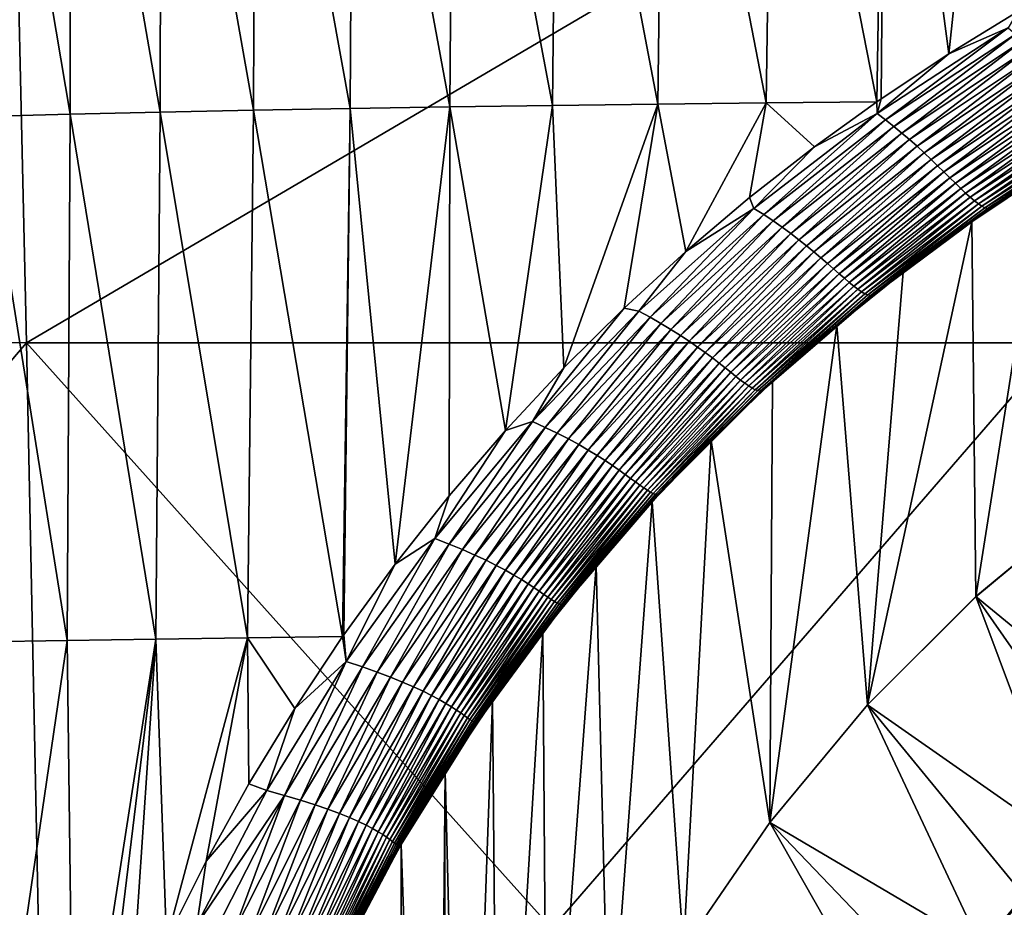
# Model space of a CAD drawing. Header units: metres. Extents: x -105 to 105, y -68 to 103.
# Tile 146 of 256: x -15 to -8, y 3 to 9. Entities that reach past the tile are written whole.
import ezdxf

# ---------------------------------------------------------------- set-up
doc = ezdxf.new("R2010")
doc.units = ezdxf.units.M
doc.layers.add('solid_FIT-BATH-150_SW0001', color=7, linetype='CONTINUOUS')

msp = doc.modelspace()

# ---------------------------------------------------------------- linework, layer by layer
at = {"layer": 'solid_FIT-BATH-150_SW0001'}
for points in [[(-11.059131, 8.611273, -13.44847), (-11.767599, 12.37739, -13.867627), (-11.021329, 12.391264, -14.093997)], [(-10.300864, 8.620798, -13.644966), (-11.059131, 8.611273, -13.44847), (-11.021329, 12.391264, -14.093997)], [(-10.300864, 8.620798, -13.644966), (-11.021329, 12.391264, -14.093997), (-10.254556, 12.403678, -14.293783)], [(-9.523454, 8.629251, -13.816681), (-10.300864, 8.620798, -13.644966), (-10.254556, 12.403678, -14.293783)], [(-9.523454, 8.629251, -13.816681), (-10.254556, 12.403678, -14.293783), (-9.468592, 12.414657, -14.468068)], [(-8.728616, 8.637228, -13.96474), (-9.523454, 8.629251, -13.816681), (-9.468592, 12.414657, -14.468068)], [(-8.728616, 8.637228, -13.96474), (-9.468592, 12.414657, -14.468068), (-8.664747, 12.424224, -14.617931)], [(-8.696885, 8.659255, -13.973705), (-8.728616, 8.637228, -13.96474), (-8.664747, 12.424224, -14.617931)], [(-8.209241, 8.983205, -14.104381), (-8.696885, 8.659255, -13.973705), (-8.664747, 12.424224, -14.617931)], [(-8.209241, 8.983205, -14.104381), (-8.664747, 12.424224, -14.617931), (-7.844336, 12.432404, -14.744452)], [(-7.71384, 9.285761, -14.224161), (-8.209241, 8.983205, -14.104381), (-7.844336, 12.432404, -14.744452)], [(-13.876995, 8.562304, -12.396112), (-14.526736, 12.307384, -12.681194), (-13.872103, 12.326962, -13.020453)], [(-13.206588, 8.576138, -12.700314), (-13.876995, 8.562304, -12.396112), (-13.872103, 12.326962, -13.020453)], [(-13.206588, 8.576138, -12.700314), (-13.872103, 12.326962, -13.020453), (-13.193726, 12.345201, -13.331242)], [(-12.513087, 8.588941, -12.976964), (-13.206588, 8.576138, -12.700314), (-13.193726, 12.345201, -13.331242)], [(-12.513087, 8.588941, -12.976964), (-13.193726, 12.345201, -13.331242), (-12.492059, 12.362032, -13.613604)], [(-11.796964, 8.600658, -13.226148), (-12.513087, 8.588941, -12.976964), (-12.492059, 12.362032, -13.613604)], [(-11.796964, 8.600658, -13.226148), (-12.492059, 12.362032, -13.613604), (-11.767599, 12.37739, -13.867627)], [(-11.059131, 8.611273, -13.44847), (-11.796964, 8.600658, -13.226148), (-11.767599, 12.37739, -13.867627)], [(-14.523864, 8.547496, -12.064308), (-15.157171, 12.286536, -12.313425), (-14.526736, 12.307384, -12.681194)], [(-14.523864, 8.547496, -12.064308), (-15.146752, 8.53177, -11.704849), (-15.157171, 12.286536, -12.313425)], [(-13.876995, 8.562304, -12.396112), (-14.523864, 8.547496, -12.064308), (-14.526736, 12.307384, -12.681194)], [(-14.936919, 11.234045, 15.983197), (-22.257635, 6.934002, 15.926431), (-14.838541, 6.90578, 15.924593)], [(-7.46846, 11.233978, 15.982239), (-14.936919, 11.234045, 15.983197), (-14.838541, 6.90578, 15.924593)], [(-7.46846, 11.233978, 15.982239), (-14.838541, 6.90578, 15.924593), (-7.419271, 6.905747, 15.92407)], [(-7.783484, 9.169441, -14.198406), (-8.209241, 8.983205, -14.104381), (-7.71384, 9.285761, -14.224161)], [(-7.783484, 9.169441, -14.198406), (-8.725266, 8.552414, -13.954978), (-8.209241, 8.983205, -14.104381)], [(-8.664289, 8.506761, -13.96895), (-8.725266, 8.552414, -13.954978), (-7.783484, 9.169441, -14.198406)], [(-7.731295, 9.12291, -14.206561), (-8.664289, 8.506761, -13.96895), (-7.783484, 9.169441, -14.198406)], [(-8.60509, 8.460169, -13.989982), (-8.664289, 8.506761, -13.96895), (-7.731295, 9.12291, -14.206561)], [(-7.679963, 9.074923, -14.220409), (-8.60509, 8.460169, -13.989982), (-7.731295, 9.12291, -14.206561)], [(-8.547709, 8.412931, -14.017904), (-8.60509, 8.460169, -13.989982), (-7.679963, 9.074923, -14.220409)], [(-7.629563, 9.025803, -14.239868), (-8.547709, 8.412931, -14.017904), (-7.679963, 9.074923, -14.220409)], [(-8.492228, 8.365326, -14.052503), (-8.547709, 8.412931, -14.017904), (-7.629563, 9.025803, -14.239868)], [(-7.580209, 8.975873, -14.264812), (-8.492228, 8.365326, -14.052503), (-7.629563, 9.025803, -14.239868)], [(-8.725266, 8.552414, -13.954978), (-8.696885, 8.659255, -13.973705), (-8.209241, 8.983205, -14.104381)], [(-8.438732, 8.317648, -14.093498), (-8.492228, 8.365326, -14.052503), (-7.580209, 8.975873, -14.264812)], [(-7.532025, 8.925476, -14.295069), (-8.438732, 8.317648, -14.093498), (-7.580209, 8.975873, -14.264812)], [(-8.387299, 8.270273, -14.140429), (-8.438732, 8.317648, -14.093498), (-7.532025, 8.925476, -14.295069)], [(-7.485137, 8.875046, -14.33031), (-8.387299, 8.270273, -14.140429), (-7.532025, 8.925476, -14.295069)], [(-8.337979, 8.223603, -14.1928), (-8.387299, 8.270273, -14.140429), (-7.485137, 8.875046, -14.33031)], [(-7.43965, 8.82504, -14.370186), (-8.337979, 8.223603, -14.1928), (-7.485137, 8.875046, -14.33031)], [(-8.290826, 8.178044, -14.25012), (-8.337979, 8.223603, -14.1928), (-7.43965, 8.82504, -14.370186)], [(-7.395672, 8.775921, -14.414344), (-8.290826, 8.178044, -14.25012), (-7.43965, 8.82504, -14.370186)], [(-8.245893, 8.133999, -14.311893), (-8.290826, 8.178044, -14.25012), (-7.395672, 8.775921, -14.414344)], [(-7.353312, 8.728148, -14.462429), (-8.245893, 8.133999, -14.311893), (-7.395672, 8.775921, -14.414344)], [(-8.203234, 8.091892, -14.377571), (-8.245893, 8.133999, -14.311893), (-7.353312, 8.728148, -14.462429)], [(-7.312675, 8.682205, -14.514049), (-8.203234, 8.091892, -14.377571), (-7.353312, 8.728148, -14.462429)], [(-9.174644, 8.314651, -13.83244), (-9.523454, 8.629251, -13.816681), (-8.728616, 8.637228, -13.96474)], [(-8.725266, 8.552414, -13.954978), (-9.174644, 8.314651, -13.83244), (-8.728616, 8.637228, -13.96474)], [(-8.725266, 8.552414, -13.954978), (-8.728616, 8.637228, -13.96474), (-8.696885, 8.659255, -13.973705)], [(-8.1629, 8.052164, -14.44656), (-8.203234, 8.091892, -14.377571), (-7.312675, 8.682205, -14.514049)], [(-7.273879, 8.638597, -14.568767), (-8.1629, 8.052164, -14.44656), (-7.312675, 8.682205, -14.514049)], [(-8.124948, 8.015254, -14.518265), (-8.1629, 8.052164, -14.44656), (-7.273879, 8.638597, -14.568767)], [(-7.23704, 8.597823, -14.626146), (-8.124948, 8.015254, -14.518265), (-7.273879, 8.638597, -14.568767)], [(-13.909559, 4.775538, -11.778714), (-14.523864, 8.547496, -12.064308), (-13.876995, 8.562304, -12.396112)], [(-13.249357, 4.784606, -12.077951), (-13.909559, 4.775538, -11.778714), (-13.876995, 8.562304, -12.396112)], [(-13.249357, 4.784606, -12.077951), (-13.876995, 8.562304, -12.396112), (-13.206588, 8.576138, -12.700314)], [(-12.566963, 4.793277, -12.350056), (-13.249357, 4.784606, -12.077951), (-13.206588, 8.576138, -12.700314)], [(-12.566963, 4.793277, -12.350056), (-13.206588, 8.576138, -12.700314), (-12.513087, 8.588941, -12.976964)], [(-12.558758, 4.805072, -12.354947), (-12.566963, 4.793277, -12.350056), (-12.513087, 8.588941, -12.976964)], [(-12.188723, 5.313986, -12.567304), (-12.558758, 4.805072, -12.354947), (-12.513087, 8.588941, -12.976964)], [(-12.188723, 5.313986, -12.567304), (-12.513087, 8.588941, -12.976964), (-11.796964, 8.600658, -13.226148)], [(-11.800628, 5.804463, -12.773958), (-12.188723, 5.313986, -12.567304), (-11.796964, 8.600658, -13.226148)], [(-11.395734, 6.27567, -12.973669), (-11.800628, 5.804463, -12.773958), (-11.796964, 8.600658, -13.226148)], [(-11.395734, 6.27567, -12.973669), (-11.796964, 8.600658, -13.226148), (-11.059131, 8.611273, -13.44847)], [(-10.976543, 6.72567, -13.164767), (-11.395734, 6.27567, -12.973669), (-11.059131, 8.611273, -13.44847)], [(-10.976543, 6.72567, -13.164767), (-11.059131, 8.611273, -13.44847), (-10.300864, 8.620798, -13.644966)], [(-10.544263, 7.154292, -13.346436), (-10.976543, 6.72567, -13.164767), (-10.300864, 8.620798, -13.644966)], [(-10.099329, 7.562006, -13.518464), (-10.544263, 7.154292, -13.346436), (-10.300864, 8.620798, -13.644966)], [(-10.099329, 7.562006, -13.518464), (-10.300864, 8.620798, -13.644966), (-9.523454, 8.629251, -13.816681)], [(-9.642341, 7.948956, -13.680625), (-10.099329, 7.562006, -13.518464), (-9.523454, 8.629251, -13.816681)], [(-9.174644, 8.314651, -13.83244), (-9.642341, 7.948956, -13.680625), (-9.523454, 8.629251, -13.816681)], [(-8.089433, 7.981602, -14.592087), (-8.124948, 8.015254, -14.518265), (-7.23704, 8.597823, -14.626146)], [(-7.202272, 8.56039, -14.685751), (-8.089433, 7.981602, -14.592087), (-7.23704, 8.597823, -14.626146)], [(-14.546486, 4.765885, -11.452744), (-15.159707, 4.755689, -11.099982), (-15.146752, 8.53177, -11.704849)], [(-14.546486, 4.765885, -11.452744), (-15.146752, 8.53177, -11.704849), (-14.523864, 8.547496, -12.064308)], [(-13.909559, 4.775538, -11.778714), (-14.546486, 4.765885, -11.452744), (-14.523864, 8.547496, -12.064308)], [(-8.725266, 8.552414, -13.954978), (-9.611077, 7.871421, -13.678929), (-9.174644, 8.314651, -13.83244)], [(-9.54037, 7.826609, -13.699924), (-9.611077, 7.871421, -13.678929), (-8.725266, 8.552414, -13.954978)], [(-8.664289, 8.506761, -13.96895), (-9.54037, 7.826609, -13.699924), (-8.725266, 8.552414, -13.954978)], [(-9.472657, 7.781398, -13.729372), (-9.54037, 7.826609, -13.699924), (-8.664289, 8.506761, -13.96895)], [(-8.60509, 8.460169, -13.989982), (-9.472657, 7.781398, -13.729372), (-8.664289, 8.506761, -13.96895)], [(-8.056414, 7.951637, -14.667455), (-8.089433, 7.981602, -14.592087), (-7.202272, 8.56039, -14.685751)], [(-7.169698, 8.526783, -14.747165), (-8.056414, 7.951637, -14.667455), (-7.202272, 8.56039, -14.685751)], [(-8.025959, 7.925734, -14.743915), (-8.056414, 7.951637, -14.667455), (-7.169698, 8.526783, -14.747165)], [(-7.139434, 8.497437, -14.810068), (-8.025959, 7.925734, -14.743915), (-7.169698, 8.526783, -14.747165)], [(-7.998139, 7.904257, -14.82105), (-8.025959, 7.925734, -14.743915), (-7.139434, 8.497437, -14.810068)], [(-7.111601, 8.472768, -14.874172), (-7.998139, 7.904257, -14.82105), (-7.139434, 8.497437, -14.810068)], [(-9.407931, 7.736043, -13.767024), (-9.472657, 7.781398, -13.729372), (-8.60509, 8.460169, -13.989982)], [(-8.547709, 8.412931, -14.017904), (-9.407931, 7.736043, -13.767024), (-8.60509, 8.460169, -13.989982)], [(-7.973026, 7.887568, -14.898441), (-7.998139, 7.904257, -14.82105), (-7.111601, 8.472768, -14.874172)], [(-7.08632, 8.453189, -14.939187), (-7.973026, 7.887568, -14.898441), (-7.111601, 8.472768, -14.874172)], [(-7.950679, 7.876035, -14.975677), (-7.973026, 7.887568, -14.898441), (-7.08632, 8.453189, -14.939187)], [(-7.063698, 8.439124, -15.004827), (-7.950679, 7.876035, -14.975677), (-7.08632, 8.453189, -14.939187)], [(-7.931152, 7.869964, -15.05252), (-7.950679, 7.876035, -14.975677), (-7.063698, 8.439124, -15.004827)], [(-7.043823, 8.43092, -15.070952), (-7.931152, 7.869964, -15.05252), (-7.063698, 8.439124, -15.004827)], [(-7.91451, 7.869559, -15.128983), (-7.931152, 7.869964, -15.05252), (-7.043823, 8.43092, -15.070952)], [(-7.026776, 8.42881, -15.137627), (-7.91451, 7.869559, -15.128983), (-7.043823, 8.43092, -15.070952)], [(-7.535838, 8.11545, -15.203499), (-7.91451, 7.869559, -15.128983), (-7.026776, 8.42881, -15.137627)], [(-9.346223, 7.690774, -13.812572), (-9.407931, 7.736043, -13.767024), (-8.547709, 8.412931, -14.017904)], [(-8.492228, 8.365326, -14.052503), (-9.346223, 7.690774, -13.812572), (-8.547709, 8.412931, -14.017904)], [(-9.28756, 7.645837, -13.865633), (-9.346223, 7.690774, -13.812572), (-8.492228, 8.365326, -14.052503)], [(-8.438732, 8.317648, -14.093498), (-9.28756, 7.645837, -13.865633), (-8.492228, 8.365326, -14.052503)], [(-9.611077, 7.871421, -13.678929), (-9.642341, 7.948956, -13.680625), (-9.174644, 8.314651, -13.83244)], [(-9.231942, 7.601547, -13.925611), (-9.28756, 7.645837, -13.865633), (-8.438732, 8.317648, -14.093498)], [(-8.387299, 8.270273, -14.140429), (-9.231942, 7.601547, -13.925611), (-8.438732, 8.317648, -14.093498)], [(-9.179342, 7.558247, -13.991872), (-9.231942, 7.601547, -13.925611), (-8.387299, 8.270273, -14.140429)], [(-8.337979, 8.223603, -14.1928), (-9.179342, 7.558247, -13.991872), (-8.387299, 8.270273, -14.140429)], [(-9.129731, 7.516281, -14.06378), (-9.179342, 7.558247, -13.991872), (-8.337979, 8.223603, -14.1928)], [(-8.290826, 8.178044, -14.25012), (-9.129731, 7.516281, -14.06378), (-8.337979, 8.223603, -14.1928)], [(-9.083086, 7.475994, -14.140699), (-9.129731, 7.516281, -14.06378), (-8.290826, 8.178044, -14.25012)], [(-8.245893, 8.133999, -14.311893), (-9.083086, 7.475994, -14.140699), (-8.290826, 8.178044, -14.25012)], [(-9.03937, 7.437747, -14.221934), (-9.083086, 7.475994, -14.140699), (-8.245893, 8.133999, -14.311893)], [(-8.203234, 8.091892, -14.377571), (-9.03937, 7.437747, -14.221934), (-8.245893, 8.133999, -14.311893)], [(-8.998549, 7.401914, -14.306731), (-9.03937, 7.437747, -14.221934), (-8.203234, 8.091892, -14.377571)], [(-8.1629, 8.052164, -14.44656), (-8.998549, 7.401914, -14.306731), (-8.203234, 8.091892, -14.377571)], [(-7.535838, 8.11545, -15.203499), (-8.045135, 7.775254, -15.203499), (-7.91451, 7.869559, -15.128983)], [(-8.016774, 5.080196, -15.203499), (-8.045135, 7.775254, -15.203499), (-7.535838, 8.11545, -15.203499)], [(-7.171528, 5.782087, -15.203499), (-8.016774, 5.080196, -15.203499), (-7.535838, 8.11545, -15.203499)], [(-8.960588, 7.368869, -14.394335), (-8.998549, 7.401914, -14.306731), (-8.1629, 8.052164, -14.44656)], [(-8.124948, 8.015254, -14.518265), (-8.960588, 7.368869, -14.394335), (-8.1629, 8.052164, -14.44656)], [(-8.925452, 7.338986, -14.483989), (-8.960588, 7.368869, -14.394335), (-8.124948, 8.015254, -14.518265)], [(-8.089433, 7.981602, -14.592087), (-8.925452, 7.338986, -14.483989), (-8.124948, 8.015254, -14.518265)], [(-9.611077, 7.871421, -13.678929), (-10.099329, 7.562006, -13.518464), (-9.642341, 7.948956, -13.680625)], [(-8.893113, 7.312627, -14.574966), (-8.925452, 7.338986, -14.483989), (-8.089433, 7.981602, -14.592087)], [(-8.056414, 7.951637, -14.667455), (-8.893113, 7.312627, -14.574966), (-8.089433, 7.981602, -14.592087)], [(-8.863562, 7.290112, -14.666682), (-8.893113, 7.312627, -14.574966), (-8.056414, 7.951637, -14.667455)], [(-8.025959, 7.925734, -14.743915), (-8.863562, 7.290112, -14.666682), (-8.056414, 7.951637, -14.667455)], [(-8.836796, 7.271747, -14.758591), (-8.863562, 7.290112, -14.666682), (-8.025959, 7.925734, -14.743915)], [(-7.998139, 7.904257, -14.82105), (-8.836796, 7.271747, -14.758591), (-8.025959, 7.925734, -14.743915)], [(-9.611077, 7.871421, -13.678929), (-10.437832, 7.131936, -13.374548), (-10.099329, 7.562006, -13.518464)], [(-10.3566, 7.088118, -13.4039), (-10.437832, 7.131936, -13.374548), (-9.611077, 7.871421, -13.678929)], [(-9.54037, 7.826609, -13.699924), (-10.3566, 7.088118, -13.4039), (-9.611077, 7.871421, -13.678929)], [(-8.812814, 7.257836, -14.850145), (-8.836796, 7.271747, -14.758591), (-7.998139, 7.904257, -14.82105)], [(-7.973026, 7.887568, -14.898441), (-8.812814, 7.257836, -14.850145), (-7.998139, 7.904257, -14.82105)], [(-8.791602, 7.248693, -14.940806), (-8.812814, 7.257836, -14.850145), (-7.973026, 7.887568, -14.898441)], [(-7.950679, 7.876035, -14.975677), (-8.791602, 7.248693, -14.940806), (-7.973026, 7.887568, -14.898441)], [(-8.773165, 7.24458, -15.030244), (-8.791602, 7.248693, -14.940806), (-7.950679, 7.876035, -14.975677)], [(-7.931152, 7.869964, -15.05252), (-8.773165, 7.24458, -15.030244), (-7.950679, 7.876035, -14.975677)], [(-8.757536, 7.245668, -15.118418), (-8.773165, 7.24458, -15.030244), (-7.931152, 7.869964, -15.05252)], [(-7.91451, 7.869559, -15.128983), (-8.757536, 7.245668, -15.118418), (-7.931152, 7.869964, -15.05252)], [(-8.538173, 7.413704, -15.203499), (-8.757536, 7.245668, -15.118418), (-7.91451, 7.869559, -15.128983)], [(-8.045135, 7.775254, -15.203499), (-8.538173, 7.413704, -15.203499), (-7.91451, 7.869559, -15.128983)], [(-10.279838, 7.044403, -13.443069), (-10.3566, 7.088118, -13.4039), (-9.54037, 7.826609, -13.699924)], [(-9.472657, 7.781398, -13.729372), (-10.279838, 7.044403, -13.443069), (-9.54037, 7.826609, -13.699924)], [(-10.207472, 7.001009, -13.491722), (-10.279838, 7.044403, -13.443069), (-9.472657, 7.781398, -13.729372)], [(-9.407931, 7.736043, -13.767024), (-10.207472, 7.001009, -13.491722), (-9.472657, 7.781398, -13.729372)], [(-10.139466, 6.958123, -13.549465), (-10.207472, 7.001009, -13.491722), (-9.407931, 7.736043, -13.767024)], [(-9.346223, 7.690774, -13.812572), (-10.139466, 6.958123, -13.549465), (-9.407931, 7.736043, -13.767024)], [(-8.793986, 4.303089, -15.203499), (-8.538173, 7.413704, -15.203499), (-8.045135, 7.775254, -15.203499)], [(-8.016774, 5.080196, -15.203499), (-8.793986, 4.303089, -15.203499), (-8.045135, 7.775254, -15.203499)], [(-10.075775, 6.915939, -13.615817), (-10.139466, 6.958123, -13.549465), (-9.346223, 7.690774, -13.812572)], [(-9.28756, 7.645837, -13.865633), (-10.075775, 6.915939, -13.615817), (-9.346223, 7.690774, -13.812572)], [(-10.016296, 6.874714, -13.690052), (-10.075775, 6.915939, -13.615817), (-9.28756, 7.645837, -13.865633)], [(-9.231942, 7.601547, -13.925611), (-10.016296, 6.874714, -13.690052), (-9.28756, 7.645837, -13.865633)], [(-9.960903, 6.834732, -13.771399), (-10.016296, 6.874714, -13.690052), (-9.231942, 7.601547, -13.925611)], [(-9.179342, 7.558247, -13.991872), (-9.960903, 6.834732, -13.771399), (-9.231942, 7.601547, -13.925611)], [(-10.437832, 7.131936, -13.374548), (-10.544263, 7.154292, -13.346436), (-10.099329, 7.562006, -13.518464)], [(-9.909465, 6.79628, -13.859094), (-9.960903, 6.834732, -13.771399), (-9.179342, 7.558247, -13.991872)], [(-9.129731, 7.516281, -14.06378), (-9.909465, 6.79628, -13.859094), (-9.179342, 7.558247, -13.991872)], [(-9.861852, 6.759643, -13.952361), (-9.909465, 6.79628, -13.859094), (-9.129731, 7.516281, -14.06378)], [(-9.083086, 7.475994, -14.140699), (-9.861852, 6.759643, -13.952361), (-9.129731, 7.516281, -14.06378)], [(-9.817922, 6.725121, -14.050364), (-9.861852, 6.759643, -13.952361), (-9.083086, 7.475994, -14.140699)], [(-9.03937, 7.437747, -14.221934), (-9.817922, 6.725121, -14.050364), (-9.083086, 7.475994, -14.140699)], [(-9.777525, 6.693024, -14.152197), (-9.817922, 6.725121, -14.050364), (-9.03937, 7.437747, -14.221934)], [(-8.998549, 7.401914, -14.306731), (-9.777525, 6.693024, -14.152197), (-9.03937, 7.437747, -14.221934)], [(-9.74051, 6.663662, -14.256953), (-9.777525, 6.693024, -14.152197), (-8.998549, 7.401914, -14.306731)], [(-8.960588, 7.368869, -14.394335), (-9.74051, 6.663662, -14.256953), (-8.998549, 7.401914, -14.306731)], [(-9.706727, 6.637344, -14.363727), (-9.74051, 6.663662, -14.256953), (-8.960588, 7.368869, -14.394335)], [(-8.925452, 7.338986, -14.483989), (-9.706727, 6.637344, -14.363727), (-8.960588, 7.368869, -14.394335)], [(-8.538173, 7.413704, -15.203499), (-9.016216, 7.029945, -15.203499), (-8.757536, 7.245668, -15.118418)], [(-8.793986, 4.303089, -15.203499), (-9.016216, 7.029945, -15.203499), (-8.538173, 7.413704, -15.203499)], [(-9.676035, 6.614368, -14.471642), (-9.706727, 6.637344, -14.363727), (-8.925452, 7.338986, -14.483989)], [(-8.893113, 7.312627, -14.574966), (-9.676035, 6.614368, -14.471642), (-8.925452, 7.338986, -14.483989)], [(-9.648328, 6.594998, -14.579988), (-9.676035, 6.614368, -14.471642), (-8.893113, 7.312627, -14.574966)], [(-8.863562, 7.290112, -14.666682), (-9.648328, 6.594998, -14.579988), (-8.893113, 7.312627, -14.574966)], [(-9.623508, 6.579484, -14.688093), (-9.648328, 6.594998, -14.579988), (-8.863562, 7.290112, -14.666682)], [(-8.836796, 7.271747, -14.758591), (-9.623508, 6.579484, -14.688093), (-8.863562, 7.290112, -14.666682)], [(-9.601481, 6.568077, -14.795294), (-9.623508, 6.579484, -14.688093), (-8.836796, 7.271747, -14.758591)], [(-8.812814, 7.257836, -14.850145), (-9.601481, 6.568077, -14.795294), (-8.836796, 7.271747, -14.758591)], [(-9.582142, 6.561036, -14.900928), (-9.601481, 6.568077, -14.795294), (-8.812814, 7.257836, -14.850145)], [(-8.791602, 7.248693, -14.940806), (-9.582142, 6.561036, -14.900928), (-8.812814, 7.257836, -14.850145)], [(-9.565422, 6.558576, -15.004573), (-9.582142, 6.561036, -14.900928), (-8.791602, 7.248693, -14.940806)], [(-8.773165, 7.24458, -15.030244), (-9.565422, 6.558576, -15.004573), (-8.791602, 7.248693, -14.940806)], [(-9.551319, 6.560841, -15.10614), (-9.565422, 6.558576, -15.004573), (-8.773165, 7.24458, -15.030244)], [(-8.757536, 7.245668, -15.118418), (-9.551319, 6.560841, -15.10614), (-8.773165, 7.24458, -15.030244)], [(-9.476789, 6.626086, -15.203499), (-9.551319, 6.560841, -15.10614), (-8.757536, 7.245668, -15.118418)], [(-9.016216, 7.029945, -15.203499), (-9.476789, 6.626086, -15.203499), (-8.757536, 7.245668, -15.118418)], [(-11.202818, 6.339444, -13.046393), (-10.976543, 6.72567, -13.164767), (-10.544263, 7.154292, -13.346436)], [(-10.437832, 7.131936, -13.374548), (-11.202818, 6.339444, -13.046393), (-10.544263, 7.154292, -13.346436)], [(-11.110458, 6.29697, -13.085569), (-11.202818, 6.339444, -13.046393), (-10.437832, 7.131936, -13.374548)], [(-10.3566, 7.088118, -13.4039), (-11.110458, 6.29697, -13.085569), (-10.437832, 7.131936, -13.374548)], [(-11.024245, 6.255011, -13.135825), (-11.110458, 6.29697, -13.085569), (-10.3566, 7.088118, -13.4039)], [(-10.279838, 7.044403, -13.443069), (-11.024245, 6.255011, -13.135825), (-10.3566, 7.088118, -13.4039)], [(-10.944032, 6.213752, -13.196758), (-11.024245, 6.255011, -13.135825), (-10.279838, 7.044403, -13.443069)], [(-10.207472, 7.001009, -13.491722), (-10.944032, 6.213752, -13.196758), (-10.279838, 7.044403, -13.443069)], [(-9.496601, 3.456951, -15.203499), (-9.476789, 6.626086, -15.203499), (-9.016216, 7.029945, -15.203499)], [(-8.793986, 4.303089, -15.203499), (-9.496601, 3.456951, -15.203499), (-9.016216, 7.029945, -15.203499)], [(-10.8697, 6.173337, -13.267891), (-10.944032, 6.213752, -13.196758), (-10.207472, 7.001009, -13.491722)], [(-10.139466, 6.958123, -13.549465), (-10.8697, 6.173337, -13.267891), (-10.207472, 7.001009, -13.491722)], [(-10.801115, 6.133918, -13.348655), (-10.8697, 6.173337, -13.267891), (-10.139466, 6.958123, -13.549465)], [(-10.075775, 6.915939, -13.615817), (-10.801115, 6.133918, -13.348655), (-10.139466, 6.958123, -13.549465)], [(-14.838541, 6.90578, 15.924593), (-22.257635, 6.934002, 15.926431), (-18.440989, 2.69447, 15.858294)], [(-14.838541, 6.90578, 15.924593), (-18.440989, 2.69447, 15.858294), (-14.752053, 2.69447, 15.858294)], [(-14.838541, 6.90578, 15.924593), (-14.752053, 2.69447, 15.858294), (-11.063119, 2.69447, 15.858294)], [(-7.419271, 6.905747, 15.92407), (-14.838541, 6.90578, 15.924593), (-11.063119, 2.69447, 15.858294)], [(-7.419271, 6.905747, 15.92407), (-11.063119, 2.69447, 15.858294), (-7.374184, 2.69447, 15.858294)], [(-10.738058, 6.095696, -13.438202), (-10.801115, 6.133918, -13.348655), (-10.075775, 6.915939, -13.615817)], [(-10.016296, 6.874714, -13.690052), (-10.738058, 6.095696, -13.438202), (-10.075775, 6.915939, -13.615817)], [(-10.680284, 6.058904, -13.535644), (-10.738058, 6.095696, -13.438202), (-10.016296, 6.874714, -13.690052)], [(-9.960903, 6.834732, -13.771399), (-10.680284, 6.058904, -13.535644), (-10.016296, 6.874714, -13.690052)], [(-10.627537, 6.023776, -13.640088), (-10.680284, 6.058904, -13.535644), (-9.960903, 6.834732, -13.771399)], [(-9.909465, 6.79628, -13.859094), (-10.627537, 6.023776, -13.640088), (-9.960903, 6.834732, -13.771399)], [(-10.579571, 5.990545, -13.75064), (-10.627537, 6.023776, -13.640088), (-9.909465, 6.79628, -13.859094)], [(-9.861852, 6.759643, -13.952361), (-10.579571, 5.990545, -13.75064), (-9.909465, 6.79628, -13.859094)], [(-11.202818, 6.339444, -13.046393), (-11.395734, 6.27567, -12.973669), (-10.976543, 6.72567, -13.164767)], [(-10.536114, 5.959458, -13.86633), (-10.579571, 5.990545, -13.75064), (-9.861852, 6.759643, -13.952361)], [(-9.817922, 6.725121, -14.050364), (-10.536114, 5.959458, -13.86633), (-9.861852, 6.759643, -13.952361)], [(-10.496881, 5.930766, -13.986115), (-10.536114, 5.959458, -13.86633), (-9.817922, 6.725121, -14.050364)], [(-9.777525, 6.693024, -14.152197), (-10.496881, 5.930766, -13.986115), (-9.817922, 6.725121, -14.050364)], [(-10.461585, 5.904721, -14.108952), (-10.496881, 5.930766, -13.986115), (-9.777525, 6.693024, -14.152197)], [(-9.74051, 6.663662, -14.256953), (-10.461585, 5.904721, -14.108952), (-9.777525, 6.693024, -14.152197)], [(-10.429941, 5.881575, -14.233792), (-10.461585, 5.904721, -14.108952), (-9.74051, 6.663662, -14.256953)], [(-9.706727, 6.637344, -14.363727), (-10.429941, 5.881575, -14.233792), (-9.74051, 6.663662, -14.256953)], [(-10.401677, 5.861571, -14.359631), (-10.429941, 5.881575, -14.233792), (-9.706727, 6.637344, -14.363727)], [(-9.676035, 6.614368, -14.471642), (-10.401677, 5.861571, -14.359631), (-9.706727, 6.637344, -14.363727)], [(-10.37657, 5.844919, -14.485634), (-10.401677, 5.861571, -14.359631), (-9.676035, 6.614368, -14.471642)], [(-9.648328, 6.594998, -14.579988), (-10.37657, 5.844919, -14.485634), (-9.676035, 6.614368, -14.471642)], [(-10.354412, 5.831823, -14.611025), (-10.37657, 5.844919, -14.485634), (-9.648328, 6.594998, -14.579988)], [(-9.623508, 6.579484, -14.688093), (-10.354412, 5.831823, -14.611025), (-9.648328, 6.594998, -14.579988)], [(-9.476789, 6.626086, -15.203499), (-9.918287, 6.203346, -15.203499), (-9.551319, 6.560841, -15.10614)], [(-9.496601, 3.456951, -15.203499), (-9.918287, 6.203346, -15.203499), (-9.476789, 6.626086, -15.203499)], [(-10.334998, 5.822481, -14.735024), (-10.354412, 5.831823, -14.611025), (-9.623508, 6.579484, -14.688093)], [(-9.601481, 6.568077, -14.795294), (-10.334998, 5.822481, -14.735024), (-9.623508, 6.579484, -14.688093)], [(-10.318113, 5.817106, -14.856862), (-10.334998, 5.822481, -14.735024), (-9.601481, 6.568077, -14.795294)], [(-9.582142, 6.561036, -14.900928), (-10.318113, 5.817106, -14.856862), (-9.601481, 6.568077, -14.795294)], [(-10.303608, 5.815872, -14.976032), (-10.318113, 5.817106, -14.856862), (-9.582142, 6.561036, -14.900928)], [(-9.565422, 6.558576, -15.004573), (-10.303608, 5.815872, -14.976032), (-9.582142, 6.561036, -14.900928)], [(-10.291431, 5.818893, -15.092398), (-10.303608, 5.815872, -14.976032), (-9.565422, 6.558576, -15.004573)], [(-9.551319, 6.560841, -15.10614), (-10.291431, 5.818893, -15.092398), (-9.565422, 6.558576, -15.004573)], [(-9.918287, 6.203346, -15.203499), (-10.291431, 5.818893, -15.092398), (-9.551319, 6.560841, -15.10614)], [(-11.202818, 6.339444, -13.046393), (-11.904108, 5.498595, -12.699732), (-11.395734, 6.27567, -12.973669)], [(-11.800253, 5.457964, -12.750175), (-11.904108, 5.498595, -12.699732), (-11.202818, 6.339444, -13.046393)], [(-11.110458, 6.29697, -13.085569), (-11.800253, 5.457964, -12.750175), (-11.202818, 6.339444, -13.046393)], [(-11.904108, 5.498595, -12.699732), (-11.800628, 5.804463, -12.773958), (-11.395734, 6.27567, -12.973669)], [(-11.70436, 5.418136, -12.812826), (-11.800253, 5.457964, -12.750175), (-11.110458, 6.29697, -13.085569)], [(-11.024245, 6.255011, -13.135825), (-11.70436, 5.418136, -12.812826), (-11.110458, 6.29697, -13.085569)], [(-11.616199, 5.379268, -12.887218), (-11.70436, 5.418136, -12.812826), (-11.024245, 6.255011, -13.135825)], [(-10.944032, 6.213752, -13.196758), (-11.616199, 5.379268, -12.887218), (-11.024245, 6.255011, -13.135825)], [(-11.535563, 5.341468, -12.9728), (-11.616199, 5.379268, -12.887218), (-10.944032, 6.213752, -13.196758)], [(-10.8697, 6.173337, -13.267891), (-11.535563, 5.341468, -12.9728), (-10.944032, 6.213752, -13.196758)], [(-11.462215, 5.304849, -13.068926), (-11.535563, 5.341468, -12.9728), (-10.8697, 6.173337, -13.267891)], [(-10.801115, 6.133918, -13.348655), (-11.462215, 5.304849, -13.068926), (-10.8697, 6.173337, -13.267891)], [(-9.918287, 6.203346, -15.203499), (-10.341723, 5.760876, -15.203499), (-10.291431, 5.818893, -15.092398)], [(-10.117618, 2.550253, -15.203499), (-10.341723, 5.760876, -15.203499), (-9.918287, 6.203346, -15.203499)], [(-9.496601, 3.456951, -15.203499), (-10.117618, 2.550253, -15.203499), (-9.918287, 6.203346, -15.203499)], [(-11.395813, 5.269569, -13.174645), (-11.462215, 5.304849, -13.068926), (-10.801115, 6.133918, -13.348655)], [(-10.738058, 6.095696, -13.438202), (-11.395813, 5.269569, -13.174645), (-10.801115, 6.133918, -13.348655)], [(-11.335972, 5.235816, -13.288958), (-11.395813, 5.269569, -13.174645), (-10.738058, 6.095696, -13.438202)], [(-10.680284, 6.058904, -13.535644), (-11.335972, 5.235816, -13.288958), (-10.738058, 6.095696, -13.438202)], [(-11.282309, 5.203784, -13.410866), (-11.335972, 5.235816, -13.288958), (-10.680284, 6.058904, -13.535644)], [(-10.627537, 6.023776, -13.640088), (-11.282309, 5.203784, -13.410866), (-10.680284, 6.058904, -13.535644)], [(-11.23444, 5.17366, -13.539366), (-11.282309, 5.203784, -13.410866), (-10.627537, 6.023776, -13.640088)], [(-10.579571, 5.990545, -13.75064), (-11.23444, 5.17366, -13.539366), (-10.627537, 6.023776, -13.640088)], [(-11.191954, 5.145647, -13.673371), (-11.23444, 5.17366, -13.539366), (-10.579571, 5.990545, -13.75064)], [(-10.536114, 5.959458, -13.86633), (-11.191954, 5.145647, -13.673371), (-10.579571, 5.990545, -13.75064)], [(-11.154415, 5.119947, -13.811719), (-11.191954, 5.145647, -13.673371), (-10.536114, 5.959458, -13.86633)], [(-10.496881, 5.930766, -13.986115), (-11.154415, 5.119947, -13.811719), (-10.536114, 5.959458, -13.86633)], [(-11.121389, 5.096768, -13.953241), (-11.154415, 5.119947, -13.811719), (-10.496881, 5.930766, -13.986115)], [(-10.461585, 5.904721, -14.108952), (-11.121389, 5.096768, -13.953241), (-10.496881, 5.930766, -13.986115)], [(-11.092442, 5.076313, -14.096771), (-11.121389, 5.096768, -13.953241), (-10.461585, 5.904721, -14.108952)], [(-10.429941, 5.881575, -14.233792), (-11.092442, 5.076313, -14.096771), (-10.461585, 5.904721, -14.108952)], [(-11.067153, 5.058778, -14.24118), (-11.092442, 5.076313, -14.096771), (-10.429941, 5.881575, -14.233792)], [(-10.401677, 5.861571, -14.359631), (-11.067153, 5.058778, -14.24118), (-10.429941, 5.881575, -14.233792)], [(-11.904108, 5.498595, -12.699732), (-12.188723, 5.313986, -12.567304), (-11.800628, 5.804463, -12.773958)], [(-11.045174, 5.044333, -14.385537), (-11.067153, 5.058778, -14.24118), (-10.401677, 5.861571, -14.359631)], [(-10.37657, 5.844919, -14.485634), (-11.045174, 5.044333, -14.385537), (-10.401677, 5.861571, -14.359631)], [(-11.026174, 5.033137, -14.528964), (-11.045174, 5.044333, -14.385537), (-10.37657, 5.844919, -14.485634)], [(-10.354412, 5.831823, -14.611025), (-11.026174, 5.033137, -14.528964), (-10.37657, 5.844919, -14.485634)], [(-11.009825, 5.025351, -14.670586), (-11.026174, 5.033137, -14.528964), (-10.354412, 5.831823, -14.611025)], [(-10.334998, 5.822481, -14.735024), (-11.009825, 5.025351, -14.670586), (-10.354412, 5.831823, -14.611025)], [(-10.995792, 5.021144, -14.809531), (-11.009825, 5.025351, -14.670586), (-10.334998, 5.822481, -14.735024)], [(-10.318113, 5.817106, -14.856862), (-10.995792, 5.021144, -14.809531), (-10.334998, 5.822481, -14.735024)], [(-10.983834, 5.020658, -14.945224), (-10.995792, 5.021144, -14.809531), (-10.318113, 5.817106, -14.856862)], [(-10.303608, 5.815872, -14.976032), (-10.983834, 5.020658, -14.945224), (-10.318113, 5.817106, -14.856862)], [(-10.973846, 5.023983, -15.077485), (-10.983834, 5.020658, -14.945224), (-10.303608, 5.815872, -14.976032)], [(-10.291431, 5.818893, -15.092398), (-10.973846, 5.023983, -15.077485), (-10.303608, 5.815872, -14.976032)], [(-10.74504, 5.300982, -15.203499), (-10.973846, 5.023983, -15.077485), (-10.291431, 5.818893, -15.092398)], [(-10.341723, 5.760876, -15.203499), (-10.74504, 5.300982, -15.203499), (-10.291431, 5.818893, -15.092398)], [(-10.65226, 1.590423, -15.203499), (-10.74504, 5.300982, -15.203499), (-10.341723, 5.760876, -15.203499)], [(-10.117618, 2.550253, -15.203499), (-10.65226, 1.590423, -15.203499), (-10.341723, 5.760876, -15.203499)], [(-8.01679, 5.080265, -24.453499), (-7.171528, 5.782087, -15.203499), (-7.171573, 5.782126, -24.453499)], [(-8.01679, 5.080265, -24.453499), (-7.171573, 5.782126, -24.453499), (-6.646709, 3.956856, -26.203499)], [(-8.01679, 5.080265, -24.453499), (-8.016774, 5.080196, -15.203499), (-7.171528, 5.782087, -15.203499)], [(-11.904108, 5.498595, -12.699732), (-12.540553, 4.613195, -12.340537), (-12.188723, 5.313986, -12.567304)], [(-12.425117, 4.575009, -12.403522), (-12.540553, 4.613195, -12.340537), (-11.904108, 5.498595, -12.699732)], [(-11.800253, 5.457964, -12.750175), (-12.425117, 4.575009, -12.403522), (-11.904108, 5.498595, -12.699732)], [(-12.319521, 4.537774, -12.479688), (-12.425117, 4.575009, -12.403522), (-11.800253, 5.457964, -12.750175)], [(-11.70436, 5.418136, -12.812826), (-12.319521, 4.537774, -12.479688), (-11.800253, 5.457964, -12.750175)], [(-12.223444, 4.501627, -12.568512), (-12.319521, 4.537774, -12.479688), (-11.70436, 5.418136, -12.812826)], [(-11.616199, 5.379268, -12.887218), (-12.223444, 4.501627, -12.568512), (-11.70436, 5.418136, -12.812826)], [(-12.136587, 4.466649, -12.669387), (-12.223444, 4.501627, -12.568512), (-11.616199, 5.379268, -12.887218)], [(-11.535563, 5.341468, -12.9728), (-12.136587, 4.466649, -12.669387), (-11.616199, 5.379268, -12.887218)], [(-12.540553, 4.613195, -12.340537), (-12.558758, 4.805072, -12.354947), (-12.188723, 5.313986, -12.567304)], [(-12.058609, 4.43292, -12.781593), (-12.136587, 4.466649, -12.669387), (-11.535563, 5.341468, -12.9728)], [(-11.462215, 5.304849, -13.068926), (-12.058609, 4.43292, -12.781593), (-11.535563, 5.341468, -12.9728)], [(-11.98903, 4.400564, -12.904095), (-12.058609, 4.43292, -12.781593), (-11.462215, 5.304849, -13.068926)], [(-11.395813, 5.269569, -13.174645), (-11.98903, 4.400564, -12.904095), (-11.462215, 5.304849, -13.068926)], [(-11.92733, 4.369737, -13.035797), (-11.98903, 4.400564, -12.904095), (-11.395813, 5.269569, -13.174645)], [(-11.335972, 5.235816, -13.288958), (-11.92733, 4.369737, -13.035797), (-11.395813, 5.269569, -13.174645)], [(-10.74504, 5.300982, -15.203499), (-11.127431, 4.824459, -15.203499), (-10.973846, 5.023983, -15.077485)], [(-11.096347, 0.584842, -15.203499), (-11.127431, 4.824459, -15.203499), (-10.74504, 5.300982, -15.203499)], [(-10.65226, 1.590423, -15.203499), (-11.096347, 0.584842, -15.203499), (-10.74504, 5.300982, -15.203499)], [(-11.872984, 4.340598, -13.175611), (-11.92733, 4.369737, -13.035797), (-11.335972, 5.235816, -13.288958)], [(-11.282309, 5.203784, -13.410866), (-11.872984, 4.340598, -13.175611), (-11.335972, 5.235816, -13.288958)], [(-11.82547, 4.313303, -13.322437), (-11.872984, 4.340598, -13.175611), (-11.282309, 5.203784, -13.410866)], [(-11.23444, 5.17366, -13.539366), (-11.82547, 4.313303, -13.322437), (-11.282309, 5.203784, -13.410866)], [(-11.784227, 4.288019, -13.475093), (-11.82547, 4.313303, -13.322437), (-11.23444, 5.17366, -13.539366)], [(-11.191954, 5.145647, -13.673371), (-11.784227, 4.288019, -13.475093), (-11.23444, 5.17366, -13.539366)], [(-11.748668, 4.264915, -13.63231), (-11.784227, 4.288019, -13.475093), (-11.191954, 5.145647, -13.673371)], [(-11.154415, 5.119947, -13.811719), (-11.748668, 4.264915, -13.63231), (-11.191954, 5.145647, -13.673371)], [(-11.718199, 4.244161, -13.792815), (-11.748668, 4.264915, -13.63231), (-11.154415, 5.119947, -13.811719)], [(-11.121389, 5.096768, -13.953241), (-11.718199, 4.244161, -13.792815), (-11.154415, 5.119947, -13.811719)], [(-11.692229, 4.225925, -13.955338), (-11.718199, 4.244161, -13.792815), (-11.121389, 5.096768, -13.953241)], [(-11.092442, 5.076313, -14.096771), (-11.692229, 4.225925, -13.955338), (-11.121389, 5.096768, -13.953241)], [(-11.670189, 4.210368, -14.118647), (-11.692229, 4.225925, -13.955338), (-11.092442, 5.076313, -14.096771)], [(-11.067153, 5.058778, -14.24118), (-11.670189, 4.210368, -14.118647), (-11.092442, 5.076313, -14.096771)], [(-11.651595, 4.197626, -14.281723), (-11.670189, 4.210368, -14.118647), (-11.067153, 5.058778, -14.24118)], [(-11.045174, 5.044333, -14.385537), (-11.651595, 4.197626, -14.281723), (-11.067153, 5.058778, -14.24118)], [(-11.635989, 4.187829, -14.443604), (-11.651595, 4.197626, -14.281723), (-11.045174, 5.044333, -14.385537)], [(-11.026174, 5.033137, -14.528964), (-11.635989, 4.187829, -14.443604), (-11.045174, 5.044333, -14.385537)], [(-11.622915, 4.181103, -14.603333), (-11.635989, 4.187829, -14.443604), (-11.026174, 5.033137, -14.528964)], [(-11.009825, 5.025351, -14.670586), (-11.622915, 4.181103, -14.603333), (-11.026174, 5.033137, -14.528964)], [(-11.611912, 4.177589, -14.759953), (-11.622915, 4.181103, -14.603333), (-11.009825, 5.025351, -14.670586)], [(-10.995792, 5.021144, -14.809531), (-11.611912, 4.177589, -14.759953), (-11.009825, 5.025351, -14.670586)], [(-8.794066, 4.30302, -24.453499), (-8.016774, 5.080196, -15.203499), (-8.01679, 5.080265, -24.453499)], [(-8.794066, 4.30302, -24.453499), (-8.01679, 5.080265, -24.453499), (-7.34578, 3.290317, -26.203499)], [(-8.794066, 4.30302, -24.453499), (-8.793986, 4.303089, -15.203499), (-8.016774, 5.080196, -15.203499)], [(-8.01679, 5.080265, -24.453499), (-7.004062, 3.632017, -26.203499), (-7.34578, 3.290317, -26.203499)], [(-8.01679, 5.080265, -24.453499), (-6.646709, 3.956856, -26.203499), (-7.004062, 3.632017, -26.203499)], [(-11.60264, 4.1774, -14.912824), (-11.611912, 4.177589, -14.759953), (-10.995792, 5.021144, -14.809531)], [(-10.983834, 5.020658, -14.945224), (-11.60264, 4.1774, -14.912824), (-10.995792, 5.021144, -14.809531)], [(-11.59494, 4.180604, -15.061735), (-11.60264, 4.1774, -14.912824), (-10.983834, 5.020658, -14.945224)], [(-10.973846, 5.023983, -15.077485), (-11.59494, 4.180604, -15.061735), (-10.983834, 5.020658, -14.945224)], [(-11.489431, 4.330767, -15.203499), (-11.59494, 4.180604, -15.061735), (-10.973846, 5.023983, -15.077485)], [(-11.127431, 4.824459, -15.203499), (-11.489431, 4.330767, -15.203499), (-10.973846, 5.023983, -15.077485)], [(-11.4458, -0.457895, -15.203499), (-11.489431, 4.330767, -15.203499), (-11.127431, 4.824459, -15.203499)], [(-11.096347, 0.584842, -15.203499), (-11.4458, -0.457895, -15.203499), (-11.127431, 4.824459, -15.203499)], [(-15.103163, 0.973387, -10.553959), (-15.159707, 4.755689, -11.099982), (-14.546486, 4.765885, -11.452744)], [(-14.499435, 0.978791, -10.897072), (-15.103163, 0.973387, -10.553959), (-14.546486, 4.765885, -11.452744)], [(-14.499435, 0.978791, -10.897072), (-14.546486, 4.765885, -11.452744), (-13.909559, 4.775538, -11.778714)], [(-14.306936, 1.507612, -11.078347), (-14.499435, 0.978791, -10.897072), (-13.909559, 4.775538, -11.778714)], [(-14.093993, 2.032561, -11.265901), (-14.306936, 1.507612, -11.078347), (-13.909559, 4.775538, -11.778714)], [(-13.83373, 2.609494, -11.479969), (-14.093993, 2.032561, -11.265901), (-13.909559, 4.775538, -11.778714)], [(-13.83373, 2.609494, -11.479969), (-13.909559, 4.775538, -11.778714), (-13.249357, 4.784606, -12.077951)], [(-13.548358, 3.178891, -11.698597), (-13.83373, 2.609494, -11.479969), (-13.249357, 4.784606, -12.077951)], [(-13.240979, 3.734124, -11.917985), (-13.548358, 3.178891, -11.698597), (-13.249357, 4.784606, -12.077951)], [(-12.91061, 4.27702, -12.137537), (-13.249357, 4.784606, -12.077951), (-12.566963, 4.793277, -12.350056)], [(-12.91061, 4.27702, -12.137537), (-13.240979, 3.734124, -11.917985), (-13.249357, 4.784606, -12.077951)], [(-12.540553, 4.613195, -12.340537), (-12.91061, 4.27702, -12.137537), (-12.566963, 4.793277, -12.350056)], [(-12.540553, 4.613195, -12.340537), (-12.566963, 4.793277, -12.350056), (-12.558758, 4.805072, -12.354947)], [(-12.540553, 4.613195, -12.340537), (-13.111063, 3.686883, -11.974953), (-12.91061, 4.27702, -12.137537)], [(-12.984239, 3.651835, -12.051549), (-13.111063, 3.686883, -11.974953), (-12.540553, 4.613195, -12.340537)], [(-12.425117, 4.575009, -12.403522), (-12.984239, 3.651835, -12.051549), (-12.540553, 4.613195, -12.340537)], [(-12.869114, 3.617739, -12.142132), (-12.984239, 3.651835, -12.051549), (-12.425117, 4.575009, -12.403522)], [(-12.319521, 4.537774, -12.479688), (-12.869114, 3.617739, -12.142132), (-12.425117, 4.575009, -12.403522)], [(-12.765284, 3.584721, -12.246136), (-12.869114, 3.617739, -12.142132), (-12.319521, 4.537774, -12.479688)], [(-12.223444, 4.501627, -12.568512), (-12.765284, 3.584721, -12.246136), (-12.319521, 4.537774, -12.479688)], [(-12.672352, 3.552838, -12.362903), (-12.765284, 3.584721, -12.246136), (-12.223444, 4.501627, -12.568512)], [(-12.136587, 4.466649, -12.669387), (-12.672352, 3.552838, -12.362903), (-12.223444, 4.501627, -12.568512)], [(-12.589872, 3.522148, -12.491659), (-12.672352, 3.552838, -12.362903), (-12.136587, 4.466649, -12.669387)], [(-12.058609, 4.43292, -12.781593), (-12.589872, 3.522148, -12.491659), (-12.136587, 4.466649, -12.669387)], [(-12.517232, 3.492752, -12.631292), (-12.589872, 3.522148, -12.491659), (-12.058609, 4.43292, -12.781593)], [(-11.98903, 4.400564, -12.904095), (-12.517232, 3.492752, -12.631292), (-12.058609, 4.43292, -12.781593)], [(-12.45377, 3.464782, -12.780633), (-12.517232, 3.492752, -12.631292), (-11.98903, 4.400564, -12.904095)], [(-11.92733, 4.369737, -13.035797), (-12.45377, 3.464782, -12.780633), (-11.98903, 4.400564, -12.904095)], [(-12.398825, 3.438377, -12.938513), (-12.45377, 3.464782, -12.780633), (-11.92733, 4.369737, -13.035797)], [(-11.872984, 4.340598, -13.175611), (-12.398825, 3.438377, -12.938513), (-11.92733, 4.369737, -13.035797)], [(-12.351734, 3.41367, -13.103759), (-12.398825, 3.438377, -12.938513), (-11.872984, 4.340598, -13.175611)], [(-11.82547, 4.313303, -13.322437), (-12.351734, 3.41367, -13.103759), (-11.872984, 4.340598, -13.175611)], [(-11.489431, 4.330767, -15.203499), (-11.829183, 3.82239, -15.203499), (-11.59494, 4.180604, -15.061735)], [(-11.697323, -1.527562, -15.203499), (-11.829183, 3.82239, -15.203499), (-11.489431, 4.330767, -15.203499)], [(-11.4458, -0.457895, -15.203499), (-11.697323, -1.527562, -15.203499), (-11.489431, 4.330767, -15.203499)], [(-13.111063, 3.686883, -11.974953), (-13.240979, 3.734124, -11.917985), (-12.91061, 4.27702, -12.137537)], [(-12.31179, 3.390807, -13.275105), (-12.351734, 3.41367, -13.103759), (-11.82547, 4.313303, -13.322437)], [(-11.784227, 4.288019, -13.475093), (-12.31179, 3.390807, -13.275105), (-11.82547, 4.313303, -13.322437)], [(-12.278251, 3.369933, -13.451195), (-12.31179, 3.390807, -13.275105), (-11.784227, 4.288019, -13.475093)], [(-11.748668, 4.264915, -13.63231), (-12.278251, 3.369933, -13.451195), (-11.784227, 4.288019, -13.475093)], [(-12.250366, 3.351194, -13.630671), (-12.278251, 3.369933, -13.451195), (-11.748668, 4.264915, -13.63231)], [(-11.718199, 4.244161, -13.792815), (-12.250366, 3.351194, -13.630671), (-11.748668, 4.264915, -13.63231)], [(-9.496635, 3.456935, -24.453499), (-9.496601, 3.456951, -15.203499), (-8.793986, 4.303089, -15.203499)], [(-9.496635, 3.456935, -24.453499), (-8.793986, 4.303089, -15.203499), (-8.794066, 4.30302, -24.453499)], [(-9.496635, 3.456935, -24.453499), (-8.794066, 4.30302, -24.453499), (-7.978567, 2.560039, -26.203499)], [(-8.794066, 4.30302, -24.453499), (-7.670908, 2.932667, -26.203499), (-7.978567, 2.560039, -26.203499)], [(-8.794066, 4.30302, -24.453499), (-7.34578, 3.290317, -26.203499), (-7.670908, 2.932667, -26.203499)], [(-12.227392, 3.334734, -13.812173), (-12.250366, 3.351194, -13.630671), (-11.718199, 4.244161, -13.792815)], [(-11.692229, 4.225925, -13.955338), (-12.227392, 3.334734, -13.812173), (-11.718199, 4.244161, -13.792815)], [(-12.208605, 3.320692, -13.994389), (-12.227392, 3.334734, -13.812173), (-11.692229, 4.225925, -13.955338)], [(-11.670189, 4.210368, -14.118647), (-12.208605, 3.320692, -13.994389), (-11.692229, 4.225925, -13.955338)], [(-12.193389, 3.309181, -14.176223), (-12.208605, 3.320692, -13.994389), (-11.670189, 4.210368, -14.118647)], [(-11.651595, 4.197626, -14.281723), (-12.193389, 3.309181, -14.176223), (-11.670189, 4.210368, -14.118647)], [(-12.18116, 3.300311, -14.356647), (-12.193389, 3.309181, -14.176223), (-11.651595, 4.197626, -14.281723)], [(-11.635989, 4.187829, -14.443604), (-12.18116, 3.300311, -14.356647), (-11.651595, 4.197626, -14.281723)], [(-12.171331, 3.294186, -14.534632), (-12.18116, 3.300311, -14.356647), (-11.635989, 4.187829, -14.443604)], [(-11.622915, 4.181103, -14.603333), (-12.171331, 3.294186, -14.534632), (-11.635989, 4.187829, -14.443604)], [(-12.163318, 3.290924, -14.709152), (-12.171331, 3.294186, -14.534632), (-11.622915, 4.181103, -14.603333)], [(-11.611912, 4.177589, -14.759953), (-12.163318, 3.290924, -14.709152), (-11.622915, 4.181103, -14.603333)], [(-12.156683, 3.29062, -14.879519), (-12.163318, 3.290924, -14.709152), (-11.611912, 4.177589, -14.759953)], [(-11.60264, 4.1774, -14.912824), (-12.156683, 3.29062, -14.879519), (-11.611912, 4.177589, -14.759953)], [(-12.151208, 3.293325, -15.04549), (-12.156683, 3.29062, -14.879519), (-11.60264, 4.1774, -14.912824)], [(-11.59494, 4.180604, -15.061735), (-12.151208, 3.293325, -15.04549), (-11.60264, 4.1774, -14.912824)], [(-12.146439, 3.299414, -15.203499), (-12.151208, 3.293325, -15.04549), (-11.59494, 4.180604, -15.061735)], [(-11.829183, 3.82239, -15.203499), (-12.146439, 3.299414, -15.203499), (-11.59494, 4.180604, -15.061735)], [(-11.9, -3.714112, -15.203499), (-12.146439, 3.299414, -15.203499), (-11.829183, 3.82239, -15.203499)], [(-11.849123, -2.615157, -15.203499), (-11.9, -3.714112, -15.203499), (-11.829183, 3.82239, -15.203499)], [(-11.697323, -1.527562, -15.203499), (-11.849123, -2.615157, -15.203499), (-11.829183, 3.82239, -15.203499)], [(-13.111063, 3.686883, -11.974953), (-13.614671, 2.722506, -11.609947), (-13.548358, 3.178891, -11.698597)], [(-12.984239, 3.651835, -12.051549), (-13.614671, 2.722506, -11.609947), (-13.111063, 3.686883, -11.974953)], [(-13.111063, 3.686883, -11.974953), (-13.548358, 3.178891, -11.698597), (-13.240979, 3.734124, -11.917985)], [(-12.984239, 3.651835, -12.051549), (-13.47689, 2.691357, -11.70085), (-13.614671, 2.722506, -11.609947)], [(-13.352589, 2.661021, -11.806393), (-13.47689, 2.691357, -11.70085), (-12.984239, 3.651835, -12.051549)], [(-12.869114, 3.617739, -12.142132), (-13.352589, 2.661021, -11.806393), (-12.984239, 3.651835, -12.051549)], [(-13.24128, 2.631618, -11.925972), (-13.352589, 2.661021, -11.806393), (-12.869114, 3.617739, -12.142132)], [(-12.765284, 3.584721, -12.246136), (-13.24128, 2.631618, -11.925972), (-12.869114, 3.617739, -12.142132)], [(-13.142475, 2.60319, -12.05889), (-13.24128, 2.631618, -11.925972), (-12.765284, 3.584721, -12.246136)], [(-12.672352, 3.552838, -12.362903), (-13.142475, 2.60319, -12.05889), (-12.765284, 3.584721, -12.246136)], [(-13.055629, 2.575783, -12.204329), (-13.142475, 2.60319, -12.05889), (-12.672352, 3.552838, -12.362903)], [(-12.589872, 3.522148, -12.491659), (-13.055629, 2.575783, -12.204329), (-12.672352, 3.552838, -12.362903)], [(-12.979997, 2.549479, -12.361116), (-13.055629, 2.575783, -12.204329), (-12.589872, 3.522148, -12.491659)], [(-12.517232, 3.492752, -12.631292), (-12.979997, 2.549479, -12.361116), (-12.589872, 3.522148, -12.491659)], [(-12.914786, 2.524401, -12.528022), (-12.979997, 2.549479, -12.361116), (-12.517232, 3.492752, -12.631292)], [(-12.45377, 3.464782, -12.780633), (-12.914786, 2.524401, -12.528022), (-12.517232, 3.492752, -12.631292)], [(-12.859203, 2.500678, -12.703815), (-12.914786, 2.524401, -12.528022), (-12.45377, 3.464782, -12.780633)], [(-12.398825, 3.438377, -12.938513), (-12.859203, 2.500678, -12.703815), (-12.45377, 3.464782, -12.780633)], [(-12.81245, 2.478431, -12.88726), (-12.859203, 2.500678, -12.703815), (-12.398825, 3.438377, -12.938513)], [(-12.351734, 3.41367, -13.103759), (-12.81245, 2.478431, -12.88726), (-12.398825, 3.438377, -12.938513)], [(-12.773683, 2.457792, -13.077024), (-12.81245, 2.478431, -12.88726), (-12.351734, 3.41367, -13.103759)], [(-12.31179, 3.390807, -13.275105), (-12.773683, 2.457792, -13.077024), (-12.351734, 3.41367, -13.103759)], [(-10.117643, 2.550335, -24.453499), (-10.117618, 2.550253, -15.203499), (-9.496635, 3.456935, -24.453499)], [(-10.117643, 2.550335, -24.453499), (-9.496635, 3.456935, -24.453499), (-8.538832, 1.773224, -26.203499)], [(-9.496635, 3.456935, -24.453499), (-10.117618, 2.550253, -15.203499), (-9.496601, 3.456951, -15.203499)], [(-9.496635, 3.456935, -24.453499), (-8.268084, 2.173272, -26.203499), (-8.538832, 1.773224, -26.203499)], [(-9.496635, 3.456935, -24.453499), (-7.978567, 2.560039, -26.203499), (-8.268084, 2.173272, -26.203499)], [(-12.742003, 2.438897, -13.271681), (-12.773683, 2.457792, -13.077024), (-12.31179, 3.390807, -13.275105)], [(-12.278251, 3.369933, -13.451195), (-12.742003, 2.438897, -13.271681), (-12.31179, 3.390807, -13.275105)], [(-12.716521, 2.421879, -13.469804), (-12.742003, 2.438897, -13.271681), (-12.278251, 3.369933, -13.451195)], [(-12.250366, 3.351194, -13.630671), (-12.716521, 2.421879, -13.469804), (-12.278251, 3.369933, -13.451195)], [(-12.696338, 2.406871, -13.669961), (-12.716521, 2.421879, -13.469804), (-12.250366, 3.351194, -13.630671)], [(-12.227392, 3.334734, -13.812173), (-12.696338, 2.406871, -13.669961), (-12.250366, 3.351194, -13.630671)], [(-12.680588, 2.393999, -13.870773), (-12.696338, 2.406871, -13.669961), (-12.227392, 3.334734, -13.812173)], [(-12.208605, 3.320692, -13.994389), (-12.680588, 2.393999, -13.870773), (-12.227392, 3.334734, -13.812173)], [(-12.668527, 2.383365, -14.071087), (-12.680588, 2.393999, -13.870773), (-12.208605, 3.320692, -13.994389)], [(-12.193389, 3.309181, -14.176223), (-12.668527, 2.383365, -14.071087), (-12.208605, 3.320692, -13.994389)], [(-12.659447, 2.375067, -14.269816), (-12.668527, 2.383365, -14.071087), (-12.193389, 3.309181, -14.176223)], [(-12.18116, 3.300311, -14.356647), (-12.659447, 2.375067, -14.269816), (-12.193389, 3.309181, -14.176223)], [(-12.65264, 2.369196, -14.465877), (-12.659447, 2.375067, -14.269816), (-12.18116, 3.300311, -14.356647)], [(-12.171331, 3.294186, -14.534632), (-12.65264, 2.369196, -14.465877), (-12.18116, 3.300311, -14.356647)], [(-12.647401, 2.36586, -14.658188), (-12.65264, 2.369196, -14.465877), (-12.171331, 3.294186, -14.534632)], [(-12.163318, 3.290924, -14.709152), (-12.647401, 2.36586, -14.658188), (-12.171331, 3.294186, -14.534632)], [(-12.643198, 2.365141, -14.846017), (-12.647401, 2.36586, -14.658188), (-12.163318, 3.290924, -14.709152)], [(-12.156683, 3.29062, -14.879519), (-12.643198, 2.365141, -14.846017), (-12.163318, 3.290924, -14.709152)], [(-12.639759, 2.367077, -15.029104), (-12.643198, 2.365141, -14.846017), (-12.156683, 3.29062, -14.879519)], [(-12.151208, 3.293325, -15.04549), (-12.639759, 2.367077, -15.029104), (-12.156683, 3.29062, -14.879519)], [(-12.441289, 2.76196, -15.203499), (-12.639759, 2.367077, -15.029104), (-12.151208, 3.293325, -15.04549)], [(-12.146439, 3.299414, -15.203499), (-12.441289, 2.76196, -15.203499), (-12.151208, 3.293325, -15.04549)], [(-12.146439, 3.299414, -15.203499), (-12.146619, -10.726866, -15.203499), (-12.441289, 2.76196, -15.203499)], [(-11.9, -3.714112, -15.203499), (-12.146619, -10.726866, -15.203499), (-12.146439, 3.299414, -15.203499)], [(-7.978567, 2.560039, -34.303497), (-7.670908, 2.932667, -26.203499), (-7.34578, 3.290317, -26.203499)], [(-7.34578, 3.290317, -34.303497), (-7.978567, 2.560039, -34.303497), (-7.34578, 3.290317, -26.203499)], [(-7.150446, 2.153904, -35.203499), (-7.978567, 2.560039, -34.303497), (-7.34578, 3.290317, -34.303497)], [(-13.614671, 2.722506, -11.609947), (-13.83373, 2.609494, -11.479969), (-13.548358, 3.178891, -11.698597)], [(-7.978567, 2.560039, -34.303497), (-7.978567, 2.560039, -26.203499), (-7.670908, 2.932667, -26.203499)]]:
    msp.add_3dface(points, dxfattribs=at)

doc.saveas('drawing.dxf')
